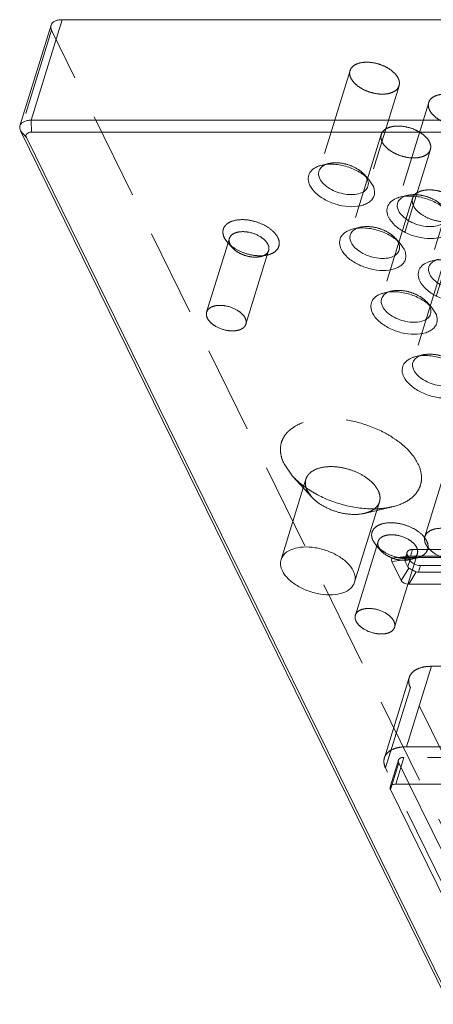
# Model space of a CAD drawing. Header units: millimetres. Extents: x 4065 to 8083, y -652 to 5416.
# Tile 238 of 256: x 4940 to 4964, y 5189 to 5247. Entities that reach past the tile are written whole.
import ezdxf

# ---------------------------------------------------------------- set-up
doc = ezdxf.new("R2010")
doc.units = ezdxf.units.MM
doc.header["$LTSCALE"] = 0.8
doc.linetypes.add('HIDDEN', pattern=[9.525, 6.35, -3.175])
doc.layers.get('0').update_dxf_attribs({"linetype": 'CONTINUOUS', "lineweight": 0})
doc.layers.add('3', color=5, linetype='HIDDEN', lineweight=0)

msp = doc.modelspace()

# ---------------------------------------------------------------- linework, layer by layer
for p, q in [((4942.4, 5247.038), (4940.585, 5241.163)), ((5093.454, 5247.038), (4942.4, 5247.038)), ((4941.75, 5246.712), (4939.934, 5240.837)), ((4940.616, 5240.461), (4940.585, 5241.163)), ((5091.639, 5241.163), (4940.585, 5241.163)), ((4964.83, 5189.881), (4939.969, 5240.542)), ((4940.308, 5240.15), (4939.969, 5240.542)), ((5091.67, 5240.461), (4940.616, 5240.461)), ((4940.308, 5240.15), (4965.169, 5189.489)), ((4960.325, 5237.694), (4960.563, 5237.353)), ((4962.155, 5233.964), (4962.393, 5233.623)), ((4963.985, 5230.235), (4964.223, 5229.894)), ((4961.676, 5215.377), (4962.435, 5215.46)), ((4962.223, 5214.262), (4961.676, 5215.377)), ((4961.828, 5215.593), (4961.894, 5215.597)), ((4961.894, 5215.597), (5094.796, 5215.597)), ((4962.435, 5215.46), (4962.447, 5215.546)), ((4962.526, 5215.597), (4962.455, 5215.367)), ((4962.607, 5215.056), (4962.455, 5215.367)), ((4962.607, 5215.056), (4962.728, 5215.447)), ((4962.728, 5215.447), (4962.655, 5215.597)), ((4963.22, 5214.745), (4963.341, 5215.137)), ((4963.341, 5215.137), (5095.053, 5215.137)), ((4962.667, 5214.989), (4962.223, 5214.262)), ((4962.656, 5214.042), (4963.1, 5214.769)), ((5094.932, 5214.745), (4963.22, 5214.745)), ((5095.559, 5214.042), (4962.656, 5214.042)), ((4961.586, 5202.045), (4961.663, 5202.294)), ((4961.586, 5202.045), (4965.369, 5194.337)), ((4968.342, 5202.356), (4961.894, 5202.356)), ((4962.687, 5202.356), (4965.853, 5195.904))]:
    msp.add_line(p, q)
for centre in [(4959.498, 5237.388), (4961.328, 5233.658), (4963.159, 5229.928)]:
    msp.add_arc(centre, 0.808, 20.49805, 26.1954)
for centre, major_axis, ratio, start_param, end_param in [((4962.435, 5215.157), (0.772, -0.35), 0.344864, 2.615296, 3.537715), ((4963.036, 5215.758), (0.566, 0.417), 0.486301, 2.791861, 3.053661), ((4963.189, 5215.447), (0.566, 0.417), 0.486301, 3.053661, 3.31546), ((4963.189, 5215.447), (-0.055, 0.702), 0.653293, -3.454568, -3.192769), ((4962.766, 5214.482), (0.56, 0.178), 0.717457, -3.03428, -1.987083)]:
    msp.add_ellipse(centre, major_axis=major_axis, ratio=ratio, start_param=start_param, end_param=end_param)
for points, knots in [([(4941.75, 5246.711), (4941.765, 5246.761), (4941.825, 5246.86), (4941.976, 5246.964), (4942.175, 5247.026), (4942.322, 5247.038), (4942.4, 5247.038)], [0, 0, 0, 0, 0.202192, 0.429913, 0.696455, 1, 1, 1, 1]), ([(4940.585, 5241.163), (4940.507, 5241.163), (4940.359, 5241.151), (4940.161, 5241.089), (4940.01, 5240.985), (4939.95, 5240.887), (4939.934, 5240.837)], [0, 0, 0, 0, 0.303679, 0.569967, 0.797827, 1, 1, 1, 1]), ([(4939.934, 5240.837), (4939.92, 5240.791), (4939.913, 5240.687), (4939.945, 5240.589), (4939.969, 5240.542)], [0, 0, 0, 0, 0.474239, 1, 1, 1, 1]), ([(4940.616, 5240.461), (4940.561, 5240.461), (4940.46, 5240.449), (4940.332, 5240.385), (4940.27, 5240.268), (4940.291, 5240.186), (4940.308, 5240.15)], [0, 0, 0, 0, 0.311054, 0.562501, 0.773281, 1, 1, 1, 1]), ([(4956.879, 5237.353), (4956.825, 5237.462), (4956.753, 5237.69), (4956.818, 5238.046), (4957.058, 5238.329), (4957.284, 5238.442), (4957.41, 5238.487)], [0, 0, 0, 0, 0.254004, 0.482836, 0.721908, 1, 1, 1, 1]), ([(4957.46, 5237.745), (4957.425, 5237.816), (4957.376, 5237.962), (4957.387, 5238.119), (4957.408, 5238.187)], [0, 0, 0, 0, 0.525878, 1, 1, 1, 1]), ([(4957.408, 5238.187), (4957.417, 5238.215), (4957.462, 5238.326), (4957.548, 5238.419), (4957.622, 5238.473)], [0, 0, 0, 0, 0.240012, 1, 1, 1, 1]), ([(4957.41, 5238.487), (4957.424, 5238.492), (4957.483, 5238.512), (4957.543, 5238.529), (4957.589, 5238.54)], [0, 0, 0, 0, 0.243995, 1, 1, 1, 1]), ([(4957.589, 5238.54), (4957.817, 5238.593), (4958.32, 5238.619), (4959.067, 5238.474), (4959.766, 5238.171), (4960.167, 5237.867), (4960.325, 5237.694)], [0, 0, 0, 0, 0.236674, 0.49996, 0.763238, 1, 1, 1, 1]), ([(4957.622, 5238.473), (4957.636, 5238.484), (4957.7, 5238.527), (4957.769, 5238.561), (4957.823, 5238.582)], [0, 0, 0, 0, 0.238443, 1, 1, 1, 1]), ([(4960.275, 5237.302), (4960.246, 5237.209), (4960.118, 5237.026), (4959.8, 5236.865), (4959.395, 5236.797), (4958.776, 5236.837), (4958.167, 5237.053), (4957.687, 5237.413), (4957.515, 5237.632), (4957.46, 5237.745)], [0, 0, 0, 0, 0.088055, 0.191757, 0.316249, 0.457585, 0.752193, 0.885964, 1, 1, 1, 1]), ([(4960.255, 5237.671), (4960.278, 5237.61), (4960.307, 5237.486), (4960.293, 5237.359), (4960.275, 5237.302)], [0, 0, 0, 0, 0.519412, 1, 1, 1, 1]), ([(4960.563, 5237.353), (4960.634, 5237.208), (4960.695, 5236.96), (4960.602, 5236.654), (4960.458, 5236.46), (4960.247, 5236.305), (4959.874, 5236.147), (4959.298, 5236.08), (4958.566, 5236.179), (4957.854, 5236.44), (4957.261, 5236.825), (4956.967, 5237.172), (4956.879, 5237.353)], [0, 0, 0, 0, 0.096773, 0.141577, 0.188039, 0.23902, 0.296136, 0.42893, 0.580086, 0.73539, 0.87927, 1, 1, 1, 1]), ([(4961.478, 5235.488), (4961.424, 5235.597), (4961.352, 5235.826), (4961.417, 5236.181), (4961.658, 5236.464), (4961.884, 5236.578), (4962.009, 5236.622)], [0, 0, 0, 0, 0.254004, 0.482836, 0.721908, 1, 1, 1, 1]), ([(4962.008, 5236.322), (4962.016, 5236.35), (4962.062, 5236.462), (4962.147, 5236.554), (4962.221, 5236.608)], [0, 0, 0, 0, 0.240012, 1, 1, 1, 1]), ([(4962.009, 5236.622), (4962.024, 5236.627), (4962.083, 5236.647), (4962.143, 5236.664), (4962.189, 5236.675)], [0, 0, 0, 0, 0.243995, 1, 1, 1, 1]), ([(4962.189, 5236.675), (4962.417, 5236.728), (4962.919, 5236.754), (4963.667, 5236.609), (4964.365, 5236.307), (4964.766, 5236.002), (4964.924, 5235.829)], [0, 0, 0, 0, 0.236674, 0.49996, 0.763238, 1, 1, 1, 1]), ([(4962.221, 5236.608), (4962.236, 5236.619), (4962.299, 5236.662), (4962.368, 5236.696), (4962.423, 5236.717)], [0, 0, 0, 0, 0.238443, 1, 1, 1, 1]), ([(4962.059, 5235.88), (4962.024, 5235.951), (4961.975, 5236.098), (4961.987, 5236.254), (4962.008, 5236.322)], [0, 0, 0, 0, 0.525878, 1, 1, 1, 1]), ([(4964.874, 5235.437), (4964.846, 5235.344), (4964.717, 5235.162), (4964.4, 5235), (4963.994, 5234.933), (4963.376, 5234.972), (4962.767, 5235.188), (4962.287, 5235.548), (4962.115, 5235.767), (4962.059, 5235.88)], [0, 0, 0, 0, 0.088055, 0.191757, 0.316249, 0.457585, 0.752193, 0.885964, 1, 1, 1, 1]), ([(4965.162, 5235.488), (4965.233, 5235.343), (4965.294, 5235.095), (4965.201, 5234.789), (4965.057, 5234.595), (4964.847, 5234.44), (4964.474, 5234.282), (4963.898, 5234.215), (4963.165, 5234.314), (4962.453, 5234.575), (4961.861, 5234.96), (4961.567, 5235.307), (4961.478, 5235.488)], [0, 0, 0, 0, 0.096773, 0.141577, 0.188039, 0.23902, 0.296136, 0.42893, 0.580086, 0.73539, 0.87927, 1, 1, 1, 1]), ([(4958.709, 5233.623), (4958.655, 5233.733), (4958.583, 5233.961), (4958.648, 5234.317), (4958.888, 5234.599), (4959.115, 5234.713), (4959.24, 5234.758)], [0, 0, 0, 0, 0.254004, 0.482836, 0.721908, 1, 1, 1, 1]), ([(4959.239, 5234.457), (4959.247, 5234.485), (4959.293, 5234.597), (4959.378, 5234.689), (4959.452, 5234.743)], [0, 0, 0, 0, 0.240012, 1, 1, 1, 1]), ([(4959.24, 5234.758), (4959.255, 5234.763), (4959.314, 5234.783), (4959.374, 5234.799), (4959.419, 5234.81)], [0, 0, 0, 0, 0.243995, 1, 1, 1, 1]), ([(4959.419, 5234.81), (4959.647, 5234.863), (4960.15, 5234.889), (4960.898, 5234.745), (4961.596, 5234.442), (4961.997, 5234.137), (4962.155, 5233.964)], [0, 0, 0, 0, 0.236674, 0.49996, 0.763238, 1, 1, 1, 1]), ([(4959.452, 5234.743), (4959.467, 5234.754), (4959.53, 5234.797), (4959.599, 5234.831), (4959.653, 5234.852)], [0, 0, 0, 0, 0.238443, 1, 1, 1, 1]), ([(4959.29, 5234.015), (4959.255, 5234.086), (4959.206, 5234.233), (4959.218, 5234.389), (4959.239, 5234.457)], [0, 0, 0, 0, 0.525878, 1, 1, 1, 1]), ([(4962.393, 5233.623), (4962.464, 5233.478), (4962.525, 5233.23), (4962.432, 5232.924), (4962.288, 5232.73), (4962.078, 5232.575), (4961.705, 5232.417), (4961.129, 5232.35), (4960.396, 5232.449), (4959.684, 5232.71), (4959.092, 5233.096), (4958.798, 5233.442), (4958.709, 5233.623)], [0, 0, 0, 0, 0.096773, 0.141577, 0.188039, 0.23902, 0.296136, 0.42893, 0.580086, 0.73539, 0.87927, 1, 1, 1, 1]), ([(4962.105, 5233.572), (4962.077, 5233.48), (4961.948, 5233.297), (4961.631, 5233.135), (4961.225, 5233.068), (4960.607, 5233.108), (4959.998, 5233.323), (4959.518, 5233.683), (4959.346, 5233.902), (4959.29, 5234.015)], [0, 0, 0, 0, 0.088055, 0.191757, 0.316249, 0.457585, 0.752193, 0.885964, 1, 1, 1, 1]), ([(4962.085, 5233.941), (4962.108, 5233.88), (4962.137, 5233.757), (4962.123, 5233.63), (4962.105, 5233.572)], [0, 0, 0, 0, 0.519412, 1, 1, 1, 1]), ([(4964.019, 5232.945), (4964.247, 5232.999), (4964.749, 5233.024), (4965.497, 5232.88), (4966.195, 5232.577), (4966.596, 5232.273), (4966.754, 5232.1)], [0, 0, 0, 0, 0.236674, 0.49996, 0.763238, 1, 1, 1, 1]), ([(4964.051, 5232.878), (4964.066, 5232.889), (4964.129, 5232.932), (4964.199, 5232.966), (4964.253, 5232.987)], [0, 0, 0, 0, 0.238443, 1, 1, 1, 1]), ([(4963.308, 5231.758), (4963.254, 5231.868), (4963.183, 5232.096), (4963.247, 5232.452), (4963.488, 5232.734), (4963.714, 5232.848), (4963.84, 5232.893)], [0, 0, 0, 0, 0.254004, 0.482836, 0.721908, 1, 1, 1, 1]), ([(4963.89, 5232.15), (4963.855, 5232.221), (4963.806, 5232.368), (4963.817, 5232.524), (4963.838, 5232.593)], [0, 0, 0, 0, 0.525878, 1, 1, 1, 1]), ([(4963.838, 5232.593), (4963.847, 5232.62), (4963.892, 5232.732), (4963.978, 5232.824), (4964.051, 5232.878)], [0, 0, 0, 0, 0.240012, 1, 1, 1, 1]), ([(4963.84, 5232.893), (4963.854, 5232.898), (4963.913, 5232.918), (4963.973, 5232.934), (4964.019, 5232.945)], [0, 0, 0, 0, 0.243995, 1, 1, 1, 1]), ([(4966.704, 5231.707), (4966.676, 5231.615), (4966.548, 5231.432), (4966.23, 5231.27), (4965.824, 5231.203), (4965.206, 5231.243), (4964.597, 5231.458), (4964.117, 5231.818), (4963.945, 5232.037), (4963.89, 5232.15)], [0, 0, 0, 0, 0.088055, 0.191757, 0.316249, 0.457585, 0.752193, 0.885964, 1, 1, 1, 1]), ([(4966.992, 5231.758), (4967.064, 5231.613), (4967.124, 5231.366), (4967.031, 5231.059), (4966.887, 5230.865), (4966.677, 5230.71), (4966.304, 5230.552), (4965.728, 5230.485), (4964.996, 5230.584), (4964.283, 5230.846), (4963.691, 5231.231), (4963.397, 5231.577), (4963.308, 5231.758)], [0, 0, 0, 0, 0.096773, 0.141577, 0.188039, 0.23902, 0.296136, 0.42893, 0.580086, 0.73539, 0.87927, 1, 1, 1, 1]), ([(4960.539, 5229.894), (4960.485, 5230.003), (4960.414, 5230.231), (4960.478, 5230.587), (4960.719, 5230.87), (4960.945, 5230.983), (4961.071, 5231.028)], [0, 0, 0, 0, 0.254004, 0.482836, 0.721908, 1, 1, 1, 1]), ([(4961.121, 5230.285), (4961.086, 5230.357), (4961.036, 5230.503), (4961.048, 5230.659), (4961.069, 5230.728)], [0, 0, 0, 0, 0.525878, 1, 1, 1, 1]), ([(4961.069, 5230.728), (4961.077, 5230.755), (4961.123, 5230.867), (4961.209, 5230.96), (4961.282, 5231.014)], [0, 0, 0, 0, 0.240012, 1, 1, 1, 1]), ([(4961.071, 5231.028), (4961.085, 5231.033), (4961.144, 5231.053), (4961.204, 5231.069), (4961.25, 5231.08)], [0, 0, 0, 0, 0.243995, 1, 1, 1, 1]), ([(4961.25, 5231.08), (4961.478, 5231.134), (4961.98, 5231.159), (4962.728, 5231.015), (4963.426, 5230.712), (4963.827, 5230.408), (4963.985, 5230.235)], [0, 0, 0, 0, 0.236674, 0.49996, 0.763238, 1, 1, 1, 1]), ([(4961.282, 5231.014), (4961.297, 5231.024), (4961.36, 5231.067), (4961.429, 5231.101), (4961.484, 5231.123)], [0, 0, 0, 0, 0.238443, 1, 1, 1, 1]), ([(4963.935, 5229.843), (4963.907, 5229.75), (4963.778, 5229.567), (4963.461, 5229.406), (4963.055, 5229.338), (4962.437, 5229.378), (4961.828, 5229.593), (4961.348, 5229.953), (4961.176, 5230.173), (4961.121, 5230.285)], [0, 0, 0, 0, 0.088055, 0.191757, 0.316249, 0.457585, 0.752193, 0.885964, 1, 1, 1, 1]), ([(4963.916, 5230.211), (4963.938, 5230.151), (4963.967, 5230.027), (4963.953, 5229.9), (4963.935, 5229.843)], [0, 0, 0, 0, 0.519412, 1, 1, 1, 1]), ([(4964.223, 5229.894), (4964.294, 5229.748), (4964.355, 5229.501), (4964.262, 5229.194), (4964.118, 5229), (4963.908, 5228.845), (4963.535, 5228.687), (4962.959, 5228.621), (4962.227, 5228.719), (4961.514, 5228.981), (4960.922, 5229.366), (4960.628, 5229.713), (4960.539, 5229.894)], [0, 0, 0, 0, 0.096773, 0.141577, 0.188039, 0.23902, 0.296136, 0.42893, 0.580086, 0.73539, 0.87927, 1, 1, 1, 1]), ([(4962.369, 5226.164), (4962.316, 5226.273), (4962.244, 5226.502), (4962.308, 5226.857), (4962.549, 5227.14), (4962.775, 5227.254), (4962.901, 5227.298)], [0, 0, 0, 0, 0.254004, 0.482836, 0.721908, 1, 1, 1, 1]), ([(4962.899, 5226.998), (4962.908, 5227.026), (4962.953, 5227.137), (4963.039, 5227.23), (4963.112, 5227.284)], [0, 0, 0, 0, 0.240012, 1, 1, 1, 1]), ([(4962.901, 5227.298), (4962.915, 5227.303), (4962.974, 5227.323), (4963.034, 5227.34), (4963.08, 5227.351)], [0, 0, 0, 0, 0.243995, 1, 1, 1, 1]), ([(4963.08, 5227.351), (4963.308, 5227.404), (4963.811, 5227.43), (4964.558, 5227.285), (4965.256, 5226.982), (4965.657, 5226.678), (4965.816, 5226.505)], [0, 0, 0, 0, 0.236674, 0.49996, 0.763238, 1, 1, 1, 1]), ([(4963.112, 5227.284), (4963.127, 5227.295), (4963.191, 5227.338), (4963.26, 5227.372), (4963.314, 5227.393)], [0, 0, 0, 0, 0.238443, 1, 1, 1, 1]), ([(4962.951, 5226.556), (4962.916, 5226.627), (4962.867, 5226.774), (4962.878, 5226.93), (4962.899, 5226.998)], [0, 0, 0, 0, 0.525878, 1, 1, 1, 1]), ([(4966.054, 5226.164), (4966.125, 5226.019), (4966.186, 5225.771), (4966.093, 5225.465), (4965.948, 5225.271), (4965.738, 5225.116), (4965.365, 5224.958), (4964.789, 5224.891), (4964.057, 5224.99), (4963.345, 5225.251), (4962.752, 5225.636), (4962.458, 5225.983), (4962.369, 5226.164)], [0, 0, 0, 0, 0.096773, 0.141577, 0.188039, 0.23902, 0.296136, 0.42893, 0.580086, 0.73539, 0.87927, 1, 1, 1, 1]), ([(4965.766, 5226.113), (4965.737, 5226.02), (4965.609, 5225.837), (4965.291, 5225.676), (4964.886, 5225.609), (4964.267, 5225.648), (4963.658, 5225.864), (4963.178, 5226.224), (4963.006, 5226.443), (4962.951, 5226.556)], [0, 0, 0, 0, 0.088055, 0.191757, 0.316249, 0.457585, 0.752193, 0.885964, 1, 1, 1, 1]), ([(4955.194, 5215.484), (4955.237, 5215.623), (4955.43, 5215.897), (4955.907, 5216.139), (4956.515, 5216.24), (4957.203, 5216.196), (4957.906, 5216.014), (4958.551, 5215.71), (4959.076, 5215.317), (4959.334, 5214.988), (4959.416, 5214.819)], [0, 0, 0, 0, 0.087921, 0.191506, 0.315844, 0.457002, 0.606138, 0.752538, 0.886088, 1, 1, 1, 1]), ([(4955.272, 5214.819), (4955.219, 5214.927), (4955.145, 5215.147), (4955.163, 5215.381), (4955.194, 5215.484)], [0, 0, 0, 0, 0.525757, 1, 1, 1, 1]), ([(4962.728, 5215.447), (4962.776, 5215.349), (4962.98, 5215.196), (4963.214, 5215.137), (4963.341, 5215.137)], [0, 0, 0, 0, 0.46198, 1, 1, 1, 1]), ([(4959.494, 5214.155), (4959.451, 5214.016), (4959.258, 5213.742), (4958.781, 5213.5), (4958.173, 5213.399), (4957.485, 5213.443), (4956.783, 5213.625), (4956.137, 5213.929), (4955.612, 5214.322), (4955.355, 5214.651), (4955.272, 5214.819)], [0, 0, 0, 0, 0.087921, 0.191506, 0.315844, 0.457002, 0.606138, 0.752538, 0.886088, 1, 1, 1, 1]), ([(4959.416, 5214.819), (4959.469, 5214.712), (4959.543, 5214.492), (4959.526, 5214.258), (4959.494, 5214.155)], [0, 0, 0, 0, 0.525757, 1, 1, 1, 1]), ([(4962.667, 5214.989), (4962.729, 5214.947), (4962.872, 5214.868), (4963.019, 5214.801), (4963.1, 5214.769)], [0, 0, 0, 0, 0.464066, 1, 1, 1, 1]), ([(4961.586, 5202.045), (4961.58, 5202.058), (4961.561, 5202.104), (4961.558, 5202.158), (4961.569, 5202.193)], [0, 0, 0, 0, 0.273205, 1, 1, 1, 1]), ([(4961.569, 5202.193), (4961.579, 5202.225), (4961.624, 5202.288), (4961.692, 5202.32), (4961.73, 5202.333)], [0, 0, 0, 0, 0.457079, 1, 1, 1, 1]), ([(4961.73, 5202.333), (4961.742, 5202.337), (4961.796, 5202.351), (4961.852, 5202.356), (4961.894, 5202.356)], [0, 0, 0, 0, 0.23387, 1, 1, 1, 1])]:
    msp.add_open_spline(points, degree=3, knots=knots)
for points in [[(4960.169, 5237.84), (4960.189, 5237.809), (4960.207, 5237.777), (4960.223, 5237.745)], [(4961.999, 5234.111), (4962.019, 5234.08), (4962.037, 5234.048), (4962.054, 5234.015)], [(4963.829, 5230.381), (4963.849, 5230.35), (4963.868, 5230.318), (4963.884, 5230.285)], [(4962.448, 5215.546), (4962.451, 5215.559), (4962.456, 5215.571), (4962.462, 5215.583)]]:
    msp.add_open_spline(points, degree=3)
at = {"layer": '3'}
for p, q in [((4941.784, 5246.417), (4939.969, 5240.542)), ((4966.645, 5195.756), (4941.784, 5246.417)), ((4959.224, 5244.062), (4957.409, 5238.187)), ((4962.09, 5243.177), (4960.275, 5237.302)), ((4963.823, 5242.198), (4962.008, 5236.323)), ((4961.054, 5240.333), (4959.239, 5234.458)), ((4963.921, 5239.447), (4962.105, 5233.572)), ((4957.993, 5238.635), (4957.589, 5238.54)), ((4965.654, 5238.468), (4963.838, 5232.593)), ((4960.044, 5238.001), (4960.325, 5237.694)), ((4962.885, 5236.603), (4961.069, 5230.728)), ((4962.592, 5236.77), (4962.188, 5236.675)), ((4965.751, 5235.717), (4963.935, 5229.842)), ((4959.823, 5234.905), (4959.419, 5234.81)), ((4950.844, 5229.95), (4952.176, 5234.258)), ((4951.877, 5234.295), (4952.08, 5234.005)), ((4961.875, 5234.271), (4962.155, 5233.964)), ((4952.36, 5233.699), (4952.08, 5234.005)), ((4952.217, 5233.904), (4952.36, 5233.699)), ((4953.137, 5229.241), (4954.469, 5233.549)), ((4954.001, 5233.192), (4954.405, 5233.287)), ((4964.423, 5233.04), (4964.019, 5232.945)), ((4964.715, 5232.873), (4962.899, 5226.998)), ((4961.653, 5231.175), (4961.249, 5231.08)), ((4963.705, 5230.541), (4963.985, 5230.235)), ((4963.484, 5227.446), (4963.08, 5227.351)), ((4963.601, 5216.823), (4965.295, 5222.306)), ((4955.366, 5221.086), (4955.871, 5220.362)), ((4956.992, 5219.135), (4955.872, 5220.361)), ((4955.194, 5215.484), (4956.647, 5220.184)), ((4956.724, 5219.519), (4956.992, 5219.136)), ((4959.494, 5214.155), (4960.946, 5218.855)), ((4960.07, 5218.184), (4961.685, 5218.564)), ((4959.538, 5212.234), (4960.869, 5216.542)), ((4960.571, 5216.579), (4960.774, 5216.289)), ((4961.054, 5215.983), (4960.774, 5216.289)), ((4960.911, 5216.188), (4961.054, 5215.983)), ((4961.831, 5211.525), (4963.162, 5215.834)), ((4962.559, 5215.906), (4962.447, 5215.544)), ((4962.576, 5215.758), (4962.526, 5215.597)), ((4962.655, 5215.597), (4962.576, 5215.758)), ((4962.884, 5216.069), (4962.763, 5215.677)), ((4962.884, 5216.069), (5094.595, 5216.069)), ((4961.833, 5215.594), (4962.653, 5215.68)), ((4962.608, 5215.679), (4962.653, 5215.68)), ((4962.695, 5215.476), (4963.099, 5215.571)), ((4962.763, 5215.677), (5094.474, 5215.677)), ((4963.986, 5209.244), (4962.534, 5204.544)), ((4963.986, 5209.244), (4968.637, 5209.244)), ((4962.686, 5208.592), (4961.233, 5203.892)), ((4962.754, 5208.001), (4961.302, 5203.301)), ((4965.525, 5202.356), (4962.754, 5208.001)), ((4962.534, 5204.544), (4967.185, 5204.544)), ((4961.569, 5202.193), (4962.053, 5203.76)), ((4961.894, 5202.356), (4962.378, 5203.923)), ((4968.826, 5203.923), (4962.378, 5203.923)), ((4964.779, 5196.215), (4961.302, 5203.301)), ((4961.663, 5202.294), (4962.07, 5203.612)), ((4962.07, 5203.612), (4962.687, 5202.356))]:
    msp.add_line(p, q, dxfattribs=at)
for centre, radius, start, end in [((4958.23, 5237.551), 1.108, 109.61042, 111.52939), ((4962.829, 5235.686), 1.108, 109.61042, 111.52939), ((4960.06, 5233.822), 1.108, 109.61042, 111.52939), ((4953.474, 5235.304), 1.906, 227.88641, 229.3366), ((4953.979, 5235.217), 1.978, 275.24125, 275.87778), ((4961.89, 5230.092), 1.108, 109.61042, 111.52939), ((4963.72, 5226.362), 1.108, 109.61042, 111.52939), ((4959.697, 5224.022), 5.3, 231.19663, 233.13296), ((4959.87, 5224.253), 5.589, 233.13224, 234.94915), ((4960.009, 5224.449), 5.829, 234.9448, 236.19541), ((4960.193, 5224.728), 6.163, 236.20768, 240.2278), ((4960.577, 5224.172), 5.728, 270.07899, 270.51941), ((4960.581, 5223.925), 5.48, 270.50461, 274.34014), ((4962.168, 5217.588), 1.906, 227.88641, 229.3366), ((4962.714, 5218.443), 2.924, 255.27034, 257.34629), ((4962.631, 5215.495), 0.19, 146.51532, 152.52385), ((4962.406, 5216.738), 1.295, 275.7828, 280.64689), ((4962.429, 5216.606), 1.161, 280.68786, 283.19292), ((4962.673, 5217.501), 1.978, 275.24125, 275.87778)]:
    msp.add_arc(centre, radius, start, end, dxfattribs=at)
msp.add_ellipse((4963.036, 5215.758), major_axis=(0.536, 0.042), ratio=0.129005, start_param=-2.378704, end_param=-2.116905, dxfattribs=at)
for points, knots in [([(4941.784, 5246.417), (4941.761, 5246.464), (4941.729, 5246.562), (4941.736, 5246.666), (4941.75, 5246.711)], [0, 0, 0, 0, 0.525206, 1, 1, 1, 1]), ([(4962.039, 5243.619), (4961.983, 5243.732), (4961.812, 5243.951), (4961.462, 5244.213), (4961.031, 5244.416), (4960.563, 5244.537), (4960.104, 5244.566), (4959.699, 5244.499), (4959.381, 5244.337), (4959.253, 5244.155), (4959.224, 5244.062)], [0, 0, 0, 0, 0.11391, 0.247494, 0.393901, 0.543049, 0.684203, 0.808528, 0.912094, 1, 1, 1, 1]), ([(4959.224, 5244.062), (4959.203, 5243.994), (4959.192, 5243.837), (4959.241, 5243.691), (4959.276, 5243.619)], [0, 0, 0, 0, 0.474456, 1, 1, 1, 1]), ([(4959.276, 5243.619), (4959.331, 5243.507), (4959.503, 5243.288), (4959.852, 5243.026), (4960.283, 5242.823), (4960.751, 5242.702), (4961.211, 5242.673), (4961.616, 5242.74), (4961.933, 5242.901), (4962.062, 5243.084), (4962.09, 5243.177)], [0, 0, 0, 0, 0.11391, 0.247494, 0.393901, 0.543049, 0.684203, 0.808528, 0.912094, 1, 1, 1, 1]), ([(4962.09, 5243.177), (4962.112, 5243.245), (4962.123, 5243.402), (4962.074, 5243.548), (4962.039, 5243.619)], [0, 0, 0, 0, 0.474456, 1, 1, 1, 1]), ([(4963.823, 5242.197), (4963.802, 5242.129), (4963.791, 5241.973), (4963.84, 5241.826), (4963.875, 5241.755)], [0, 0, 0, 0, 0.474456, 1, 1, 1, 1]), ([(4966.638, 5241.755), (4966.583, 5241.867), (4966.411, 5242.087), (4966.061, 5242.348), (4965.631, 5242.551), (4965.162, 5242.672), (4964.703, 5242.702), (4964.298, 5242.634), (4963.98, 5242.473), (4963.852, 5242.29), (4963.823, 5242.197)], [0, 0, 0, 0, 0.11391, 0.247494, 0.393901, 0.543049, 0.684203, 0.808528, 0.912094, 1, 1, 1, 1]), ([(4963.875, 5241.755), (4963.93, 5241.642), (4964.102, 5241.423), (4964.452, 5241.161), (4964.882, 5240.959), (4965.351, 5240.837), (4965.81, 5240.808), (4966.215, 5240.875), (4966.533, 5241.037), (4966.661, 5241.219), (4966.69, 5241.312)], [0, 0, 0, 0, 0.11391, 0.247494, 0.393901, 0.543049, 0.684203, 0.808528, 0.912094, 1, 1, 1, 1]), ([(4963.869, 5239.89), (4963.814, 5240.002), (4963.642, 5240.222), (4963.292, 5240.484), (4962.861, 5240.686), (4962.393, 5240.808), (4961.934, 5240.837), (4961.529, 5240.769), (4961.211, 5240.608), (4961.083, 5240.425), (4961.054, 5240.332)], [0, 0, 0, 0, 0.11391, 0.247494, 0.393901, 0.543049, 0.684203, 0.808528, 0.912094, 1, 1, 1, 1]), ([(4961.054, 5240.332), (4961.033, 5240.264), (4961.022, 5240.108), (4961.071, 5239.961), (4961.106, 5239.89)], [0, 0, 0, 0, 0.474456, 1, 1, 1, 1]), ([(4961.106, 5239.89), (4961.161, 5239.777), (4961.333, 5239.558), (4961.683, 5239.296), (4962.113, 5239.094), (4962.582, 5238.972), (4963.041, 5238.943), (4963.446, 5239.01), (4963.764, 5239.172), (4963.892, 5239.355), (4963.921, 5239.447)], [0, 0, 0, 0, 0.11391, 0.247494, 0.393901, 0.543049, 0.684203, 0.808528, 0.912094, 1, 1, 1, 1]), ([(4963.921, 5239.447), (4963.942, 5239.516), (4963.953, 5239.672), (4963.904, 5239.818), (4963.869, 5239.89)], [0, 0, 0, 0, 0.474456, 1, 1, 1, 1]), ([(4957.993, 5238.635), (4958.164, 5238.675), (4958.541, 5238.694), (4959.102, 5238.586), (4959.625, 5238.358), (4959.926, 5238.13), (4960.045, 5238.001)], [0, 0, 0, 0, 0.236698, 0.500006, 0.763355, 1, 1, 1, 1]), ([(4960.045, 5238.001), (4960.056, 5237.988), (4960.101, 5237.937), (4960.142, 5237.882), (4960.169, 5237.84)], [0, 0, 0, 0, 0.259084, 1, 1, 1, 1]), ([(4965.699, 5236.16), (4965.644, 5236.273), (4965.472, 5236.492), (4965.122, 5236.754), (4964.692, 5236.956), (4964.223, 5237.078), (4963.764, 5237.107), (4963.359, 5237.04), (4963.041, 5236.878), (4962.913, 5236.695), (4962.884, 5236.603)], [0, 0, 0, 0, 0.11391, 0.247494, 0.393901, 0.543049, 0.684203, 0.808528, 0.912094, 1, 1, 1, 1]), ([(4962.593, 5236.77), (4962.764, 5236.81), (4963.141, 5236.829), (4963.701, 5236.721), (4964.225, 5236.493), (4964.525, 5236.265), (4964.644, 5236.136)], [0, 0, 0, 0, 0.236698, 0.500006, 0.763355, 1, 1, 1, 1]), ([(4962.884, 5236.603), (4962.863, 5236.534), (4962.852, 5236.378), (4962.901, 5236.232), (4962.936, 5236.16)], [0, 0, 0, 0, 0.474456, 1, 1, 1, 1]), ([(4962.936, 5236.16), (4963.011, 5236.008), (4963.269, 5235.72), (4963.781, 5235.418), (4964.383, 5235.236), (4964.808, 5235.217), (4965.008, 5235.242)], [0, 0, 0, 0, 0.214357, 0.471697, 0.744871, 1, 1, 1, 1]), ([(4955.009, 5234.295), (4954.933, 5234.449), (4954.684, 5234.744), (4954.18, 5235.071), (4953.575, 5235.293), (4952.952, 5235.377), (4952.462, 5235.32), (4952.145, 5235.186), (4951.967, 5235.055), (4951.844, 5234.89), (4951.765, 5234.629), (4951.817, 5234.419), (4951.877, 5234.295)], [0, 0, 0, 0, 0.12077, 0.264631, 0.419938, 0.571093, 0.703883, 0.761007, 0.811979, 0.858434, 0.903239, 1, 1, 1, 1]), ([(4959.824, 5234.905), (4959.995, 5234.945), (4960.371, 5234.964), (4960.932, 5234.856), (4961.456, 5234.629), (4961.756, 5234.401), (4961.875, 5234.271)], [0, 0, 0, 0, 0.236698, 0.500006, 0.763355, 1, 1, 1, 1]), ([(4952.176, 5234.258), (4952.159, 5234.203), (4952.15, 5234.078), (4952.189, 5233.961), (4952.217, 5233.904)], [0, 0, 0, 0, 0.474437, 1, 1, 1, 1]), ([(4954.427, 5233.904), (4954.383, 5233.994), (4954.246, 5234.169), (4953.861, 5234.457), (4953.374, 5234.63), (4952.88, 5234.661), (4952.555, 5234.607), (4952.301, 5234.478), (4952.198, 5234.332), (4952.176, 5234.258)], [0, 0, 0, 0, 0.114078, 0.247836, 0.542448, 0.683782, 0.808273, 0.911973, 1, 1, 1, 1]), ([(4954.405, 5233.287), (4954.534, 5233.317), (4954.768, 5233.402), (4955.033, 5233.645), (4955.124, 5233.978), (4955.059, 5234.194), (4955.009, 5234.295)], [0, 0, 0, 0, 0.289001, 0.530645, 0.753551, 1, 1, 1, 1]), ([(4961.875, 5234.271), (4961.887, 5234.258), (4961.931, 5234.207), (4961.972, 5234.153), (4961.999, 5234.111)], [0, 0, 0, 0, 0.259084, 1, 1, 1, 1]), ([(4952.232, 5233.858), (4952.246, 5233.846), (4952.303, 5233.799), (4952.363, 5233.754), (4952.409, 5233.722)], [0, 0, 0, 0, 0.244697, 1, 1, 1, 1]), ([(4952.36, 5233.699), (4952.455, 5233.595), (4952.695, 5233.412), (4953.114, 5233.231), (4953.562, 5233.144), (4953.864, 5233.159), (4954.001, 5233.192)], [0, 0, 0, 0, 0.236705, 0.500018, 0.763306, 1, 1, 1, 1]), ([(4952.409, 5233.722), (4952.603, 5233.588), (4953.034, 5233.376), (4953.503, 5233.27), (4953.742, 5233.249)], [0, 0, 0, 0, 0.494801, 1, 1, 1, 1]), ([(4954.001, 5233.192), (4954.11, 5233.217), (4954.306, 5233.291), (4954.442, 5233.462), (4954.469, 5233.55)], [0, 0, 0, 0, 0.550641, 1, 1, 1, 1]), ([(4954.469, 5233.55), (4954.486, 5233.605), (4954.495, 5233.729), (4954.455, 5233.847), (4954.427, 5233.904)], [0, 0, 0, 0, 0.473859, 1, 1, 1, 1]), ([(4953.742, 5233.249), (4953.778, 5233.245), (4953.917, 5233.236), (4954.057, 5233.238), (4954.16, 5233.247)], [0, 0, 0, 0, 0.258024, 1, 1, 1, 1]), ([(4954.181, 5233.25), (4954.201, 5233.252), (4954.276, 5233.26), (4954.35, 5233.274), (4954.405, 5233.287)], [0, 0, 0, 0, 0.256954, 1, 1, 1, 1]), ([(4961.654, 5231.175), (4961.825, 5231.215), (4962.202, 5231.234), (4962.762, 5231.126), (4963.286, 5230.899), (4963.587, 5230.671), (4963.705, 5230.541)], [0, 0, 0, 0, 0.236698, 0.500006, 0.763355, 1, 1, 1, 1]), ([(4950.844, 5229.949), (4950.867, 5230.023), (4950.969, 5230.169), (4951.223, 5230.299), (4951.548, 5230.353), (4952.043, 5230.321), (4952.53, 5230.149), (4952.914, 5229.861), (4953.052, 5229.685), (4953.096, 5229.595)], [0, 0, 0, 0, 0.088012, 0.1917, 0.316184, 0.457527, 0.752123, 0.885949, 1, 1, 1, 1]), ([(4963.705, 5230.541), (4963.717, 5230.528), (4963.762, 5230.478), (4963.802, 5230.423), (4963.829, 5230.381)], [0, 0, 0, 0, 0.259084, 1, 1, 1, 1]), ([(4950.886, 5229.595), (4950.858, 5229.652), (4950.819, 5229.769), (4950.827, 5229.894), (4950.844, 5229.949)], [0, 0, 0, 0, 0.525206, 1, 1, 1, 1]), ([(4953.138, 5229.242), (4953.115, 5229.168), (4953.012, 5229.021), (4952.758, 5228.892), (4952.434, 5228.838), (4951.939, 5228.869), (4951.452, 5229.042), (4951.067, 5229.33), (4950.93, 5229.505), (4950.886, 5229.595)], [0, 0, 0, 0, 0.088012, 0.1917, 0.316184, 0.457527, 0.752123, 0.885949, 1, 1, 1, 1]), ([(4953.096, 5229.595), (4953.124, 5229.538), (4953.163, 5229.421), (4953.154, 5229.297), (4953.138, 5229.242)], [0, 0, 0, 0, 0.525206, 1, 1, 1, 1]), ([(4963.484, 5227.446), (4963.655, 5227.486), (4964.032, 5227.505), (4964.593, 5227.397), (4965.116, 5227.169), (4965.417, 5226.941), (4965.535, 5226.812)], [0, 0, 0, 0, 0.236698, 0.500006, 0.763355, 1, 1, 1, 1]), ([(4963.195, 5221.086), (4963.006, 5221.471), (4962.556, 5222.003), (4961.811, 5222.576), (4960.89, 5223.113), (4959.609, 5223.581), (4958.053, 5223.791), (4956.829, 5223.649), (4956.036, 5223.313), (4955.589, 5222.985), (4955.284, 5222.571), (4955.139, 5222.094), (4955.165, 5221.58), (4955.286, 5221.249), (4955.366, 5221.086)], [0, 0, 0, 0, 0.120579, 0.190279, 0.264566, 0.41967, 0.570631, 0.703235, 0.760293, 0.81121, 0.857584, 0.902336, 0.948851, 1, 1, 1, 1]), ([(4960.869, 5219.519), (4960.786, 5219.688), (4960.528, 5220.017), (4960.004, 5220.41), (4959.358, 5220.714), (4958.655, 5220.896), (4957.967, 5220.939), (4957.359, 5220.84), (4956.946, 5220.626), (4956.732, 5220.386), (4956.668, 5220.252), (4956.647, 5220.184)], [0, 0, 0, 0, 0.113804, 0.247277, 0.393578, 0.542605, 0.683644, 0.80787, 0.911391, 0.956819, 1, 1, 1, 1]), ([(4961.684, 5218.564), (4962.007, 5218.64), (4962.467, 5218.809), (4962.956, 5219.184), (4963.214, 5219.507), (4963.371, 5219.873), (4963.442, 5220.417), (4963.32, 5220.832), (4963.195, 5221.086)], [0, 0, 0, 0, 0.287946, 0.413824, 0.530338, 0.6421, 0.754481, 1, 1, 1, 1]), ([(4955.871, 5220.362), (4955.908, 5220.321), (4956.067, 5220.155), (4956.24, 5220.001), (4956.376, 5219.891)], [0, 0, 0, 0, 0.241739, 1, 1, 1, 1]), ([(4956.647, 5220.184), (4956.615, 5220.081), (4956.597, 5219.846), (4956.672, 5219.627), (4956.724, 5219.519)], [0, 0, 0, 0, 0.474837, 1, 1, 1, 1]), ([(4957.133, 5219.378), (4957.659, 5219.076), (4958.786, 5218.622), (4959.99, 5218.443), (4960.585, 5218.444)], [0, 0, 0, 0, 0.504556, 1, 1, 1, 1]), ([(4960.946, 5218.856), (4960.978, 5218.958), (4960.995, 5219.192), (4960.922, 5219.412), (4960.869, 5219.519)], [0, 0, 0, 0, 0.473282, 1, 1, 1, 1]), ([(4956.992, 5219.136), (4957.169, 5218.941), (4957.62, 5218.599), (4958.406, 5218.258), (4959.247, 5218.096), (4959.813, 5218.124), (4960.069, 5218.184)], [0, 0, 0, 0, 0.236645, 0.499974, 0.763291, 1, 1, 1, 1]), ([(4960.069, 5218.184), (4960.178, 5218.21), (4960.38, 5218.275), (4960.644, 5218.424), (4960.841, 5218.618), (4960.922, 5218.776), (4960.946, 5218.856)], [0, 0, 0, 0, 0.289747, 0.548775, 0.782064, 1, 1, 1, 1]), ([(4960.996, 5218.46), (4961.055, 5218.465), (4961.287, 5218.486), (4961.516, 5218.525), (4961.684, 5218.564)], [0, 0, 0, 0, 0.258318, 1, 1, 1, 1]), ([(4963.703, 5216.579), (4963.627, 5216.733), (4963.377, 5217.028), (4962.874, 5217.355), (4962.268, 5217.577), (4961.646, 5217.661), (4961.156, 5217.605), (4960.839, 5217.47), (4960.66, 5217.339), (4960.538, 5217.174), (4960.459, 5216.913), (4960.511, 5216.703), (4960.571, 5216.579)], [0, 0, 0, 0, 0.12077, 0.264631, 0.419938, 0.571093, 0.703883, 0.761007, 0.811979, 0.858434, 0.903239, 1, 1, 1, 1]), ([(4963.121, 5216.188), (4963.077, 5216.278), (4962.939, 5216.453), (4962.555, 5216.741), (4962.068, 5216.914), (4961.573, 5216.945), (4961.249, 5216.891), (4960.995, 5216.762), (4960.892, 5216.616), (4960.869, 5216.542)], [0, 0, 0, 0, 0.114078, 0.247836, 0.542448, 0.683782, 0.808273, 0.911973, 1, 1, 1, 1]), ([(4963.601, 5216.823), (4963.624, 5216.898), (4963.714, 5217.045), (4963.941, 5217.2), (4964.238, 5217.294), (4964.459, 5217.312), (4964.576, 5217.312)], [0, 0, 0, 0, 0.202242, 0.430036, 0.696292, 1, 1, 1, 1]), ([(4960.869, 5216.542), (4960.852, 5216.487), (4960.843, 5216.362), (4960.883, 5216.245), (4960.911, 5216.188)], [0, 0, 0, 0, 0.474437, 1, 1, 1, 1]), ([(4963.098, 5215.571), (4963.228, 5215.601), (4963.461, 5215.686), (4963.727, 5215.929), (4963.817, 5216.262), (4963.753, 5216.478), (4963.703, 5216.579)], [0, 0, 0, 0, 0.289001, 0.530645, 0.753551, 1, 1, 1, 1]), ([(4963.884, 5216.069), (4963.825, 5216.127), (4963.723, 5216.246), (4963.615, 5216.441), (4963.569, 5216.638), (4963.583, 5216.765), (4963.601, 5216.823)], [0, 0, 0, 0, 0.293073, 0.553895, 0.785591, 1, 1, 1, 1]), ([(4960.926, 5216.142), (4960.94, 5216.13), (4960.997, 5216.083), (4961.057, 5216.038), (4961.103, 5216.006)], [0, 0, 0, 0, 0.244697, 1, 1, 1, 1]), ([(4961.054, 5215.983), (4961.158, 5215.869), (4961.426, 5215.672), (4961.732, 5215.551), (4961.898, 5215.507)], [0, 0, 0, 0, 0.473608, 1, 1, 1, 1]), ([(4961.103, 5216.006), (4961.166, 5215.963), (4961.437, 5215.795), (4961.737, 5215.676), (4961.971, 5215.615)], [0, 0, 0, 0, 0.241033, 1, 1, 1, 1]), ([(4962.558, 5215.906), (4962.555, 5215.894), (4962.545, 5215.845), (4962.559, 5215.793), (4962.576, 5215.758)], [0, 0, 0, 0, 0.235852, 1, 1, 1, 1]), ([(4962.884, 5216.069), (4962.845, 5216.069), (4962.771, 5216.062), (4962.648, 5216.026), (4962.574, 5215.957), (4962.558, 5215.906)], [0, 0, 0, 0, 0.306282, 0.575226, 1, 1, 1, 1]), ([(4962.973, 5215.592), (4962.996, 5215.608), (4963.078, 5215.671), (4963.14, 5215.762), (4963.163, 5215.834)], [0, 0, 0, 0, 0.269353, 1, 1, 1, 1]), ([(4963.163, 5215.834), (4963.179, 5215.889), (4963.188, 5216.013), (4963.149, 5216.131), (4963.121, 5216.188)], [0, 0, 0, 0, 0.473859, 1, 1, 1, 1]), ([(4964.684, 5215.591), (4964.606, 5215.619), (4964.317, 5215.736), (4964.047, 5215.908), (4963.884, 5216.069)], [0, 0, 0, 0, 0.265335, 1, 1, 1, 1]), ([(4961.898, 5215.507), (4961.925, 5215.5), (4962.033, 5215.474), (4962.143, 5215.456), (4962.226, 5215.449)], [0, 0, 0, 0, 0.25352, 1, 1, 1, 1]), ([(4962.074, 5215.59), (4962.104, 5215.583), (4962.224, 5215.558), (4962.345, 5215.541), (4962.436, 5215.533)], [0, 0, 0, 0, 0.253247, 1, 1, 1, 1]), ([(4962.226, 5215.449), (4962.252, 5215.447), (4962.356, 5215.44), (4962.46, 5215.442), (4962.536, 5215.45)], [0, 0, 0, 0, 0.258575, 1, 1, 1, 1]), ([(4962.436, 5215.533), (4962.471, 5215.53), (4962.61, 5215.52), (4962.75, 5215.522), (4962.853, 5215.532)], [0, 0, 0, 0, 0.258024, 1, 1, 1, 1]), ([(4962.694, 5215.476), (4962.721, 5215.482), (4962.818, 5215.509), (4962.912, 5215.551), (4962.973, 5215.592)], [0, 0, 0, 0, 0.26904, 1, 1, 1, 1]), ([(4962.875, 5215.534), (4962.894, 5215.536), (4962.969, 5215.545), (4963.044, 5215.558), (4963.098, 5215.571)], [0, 0, 0, 0, 0.256954, 1, 1, 1, 1]), ([(4959.538, 5212.233), (4959.561, 5212.307), (4959.663, 5212.454), (4959.917, 5212.583), (4960.242, 5212.637), (4960.736, 5212.605), (4961.223, 5212.433), (4961.608, 5212.145), (4961.746, 5211.97), (4961.79, 5211.879)], [0, 0, 0, 0, 0.088012, 0.1917, 0.316184, 0.457527, 0.752123, 0.885949, 1, 1, 1, 1]), ([(4959.579, 5211.879), (4959.551, 5211.936), (4959.512, 5212.054), (4959.521, 5212.178), (4959.538, 5212.233)], [0, 0, 0, 0, 0.525206, 1, 1, 1, 1]), ([(4961.831, 5211.526), (4961.808, 5211.452), (4961.706, 5211.305), (4961.452, 5211.176), (4961.127, 5211.122), (4960.633, 5211.154), (4960.146, 5211.326), (4959.761, 5211.614), (4959.623, 5211.789), (4959.579, 5211.879)], [0, 0, 0, 0, 0.088012, 0.1917, 0.316184, 0.457527, 0.752123, 0.885949, 1, 1, 1, 1]), ([(4961.79, 5211.879), (4961.818, 5211.822), (4961.857, 5211.705), (4961.848, 5211.581), (4961.831, 5211.526)], [0, 0, 0, 0, 0.525206, 1, 1, 1, 1]), ([(4963.986, 5209.244), (4963.83, 5209.244), (4963.535, 5209.22), (4963.139, 5209.095), (4962.837, 5208.888), (4962.716, 5208.691), (4962.686, 5208.592)], [0, 0, 0, 0, 0.303744, 0.569982, 0.797785, 1, 1, 1, 1]), ([(4962.686, 5208.592), (4962.657, 5208.5), (4962.642, 5208.292), (4962.708, 5208.097), (4962.754, 5208.001)], [0, 0, 0, 0, 0.474242, 1, 1, 1, 1]), ([(4961.233, 5203.892), (4961.264, 5203.992), (4961.384, 5204.188), (4961.686, 5204.395), (4962.083, 5204.52), (4962.377, 5204.544), (4962.534, 5204.544)], [0, 0, 0, 0, 0.202215, 0.430018, 0.696256, 1, 1, 1, 1]), ([(4961.302, 5203.301), (4961.255, 5203.397), (4961.19, 5203.592), (4961.205, 5203.8), (4961.233, 5203.892)], [0, 0, 0, 0, 0.525758, 1, 1, 1, 1]), ([(4962.07, 5203.612), (4962.064, 5203.624), (4962.046, 5203.671), (4962.043, 5203.725), (4962.053, 5203.759)], [0, 0, 0, 0, 0.273205, 1, 1, 1, 1]), ([(4962.053, 5203.759), (4962.069, 5203.811), (4962.143, 5203.88), (4962.265, 5203.916), (4962.339, 5203.923), (4962.378, 5203.923)], [0, 0, 0, 0, 0.424774, 0.693718, 1, 1, 1, 1])]:
    msp.add_open_spline(points, degree=3, knots=knots, dxfattribs=at)
for points in [[(4957.858, 5238.595), (4957.902, 5238.611), (4957.948, 5238.624), (4957.993, 5238.635)], [(4962.457, 5236.73), (4962.502, 5236.746), (4962.547, 5236.759), (4962.593, 5236.77)], [(4959.688, 5234.865), (4959.732, 5234.881), (4959.778, 5234.894), (4959.824, 5234.905)], [(4952.08, 5234.005), (4952.117, 5233.965), (4952.156, 5233.927), (4952.196, 5233.89)], [(4961.518, 5231.136), (4961.563, 5231.151), (4961.608, 5231.165), (4961.654, 5231.175)], [(4963.349, 5227.406), (4963.393, 5227.422), (4963.438, 5227.435), (4963.484, 5227.446)], [(4960.774, 5216.289), (4960.81, 5216.249), (4960.849, 5216.211), (4960.89, 5216.174)], [(4962.472, 5215.6), (4962.488, 5215.624), (4962.511, 5215.645), (4962.537, 5215.658)], [(4962.537, 5215.658), (4962.559, 5215.67), (4962.584, 5215.676), (4962.608, 5215.679)]]:
    msp.add_open_spline(points, degree=3, dxfattribs=at)

doc.saveas('drawing.dxf')
